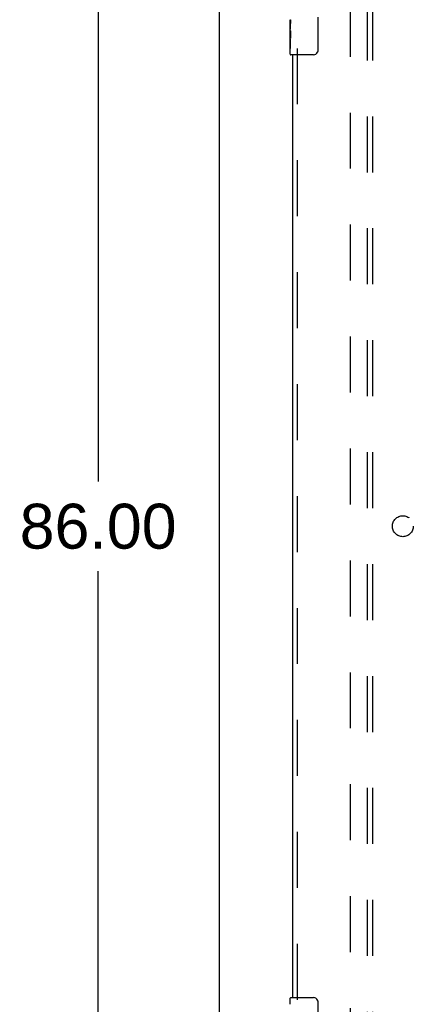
# Model space of a CAD drawing. Header units: inches. Extents: x 0 to 243, y 0 to 157.
# Tile 8 of 115: x 73 to 82, y 48 to 71. Entities that reach past the tile are written whole.
import ezdxf

# ---------------------------------------------------------------- set-up
doc = ezdxf.new("R2010")
doc.units = ezdxf.units.IN
doc.header["$LTSCALE"] = 13.357143
doc.header["$MEASUREMENT"] = 0
doc.linetypes.add('HIDDEN', pattern=[0.2, 0.1, -0.1])
doc.layers.get('0').update_dxf_attribs({"linetype": 'CONTINUOUS'})
for name, color, linetype in [('DEFAULT_2', 8, 'HIDDEN'), ('DIMENSIONS', 7, 'CONTINUOUS'), ('DOOR_ASSEMBLY', 7, 'CONTINUOUS'), ('SUBPANEL', 7, 'CONTINUOUS')]:
    doc.layers.add(name, color=color, linetype=linetype)
doc.styles.get("Standard").update_dxf_attribs({"font": 'arial.ttf'})
doc.dimstyles.new('DIMSTYLE_1', dxfattribs={"dimtxt": 1.071429, "dimasz": 1.428571, "dimexe": 0.09, "dimexo": 0.07, "dimgap": 0.0375, "dimtad": 0, "dimtih": 1, "dimtoh": 1, "dimzin": 4, "dimdsep": 46, "dimtxsty": 'Standard', "dimblk": '_FILLED', "dimblk1": '_FILLED', "dimblk2": '_FILLED', "dimcen": 0.09, "dimadec": 3, "dimazin": 1, "dimtfac": 1, "dimtdec": 3, "dimtofl": 0, "dimtmove": 0, "dimatfit": 3, "dimldrblk": '_FILLED', "dimfxl": 0, "dimtolj": 1, "dimtzin": 4, "dimarcsym": 0})

# ---------------------------------------------------------------- blocks, each defined once
blk = doc.blocks.new('_FILLED')
at = {"color": 0, "linetype": 'ByBlock'}
blk.add_solid([(0, 0), (-1, 0.2), (-1, -0.2)], dxfattribs=at)
blk = doc.blocks.new('*D10')
at = {"layer": 'DIMENSIONS', "color": 2, "linetype": 'Continuous'}
for p, q in [((76.526, 102.035), (73.232, 102.035)), ((74.518, 102.035), (74.518, 60.106)), ((74.518, 16.035), (74.518, 57.963)), ((76.526, 16.035), (73.232, 16.035))]:
    blk.add_line(p, q, dxfattribs=at)
at = {"layer": 'DIMENSIONS', "color": 2, "linetype": 'Continuous', "xscale": 1.4285714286, "yscale": 1.4285714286, "zscale": 1.4285714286}
for p, rotation in [((74.518, 102.035), 90), ((74.518, 16.035), 270)]:
    blk.add_blockref('_FILLED', p, dxfattribs=dict(at, rotation=rotation))
at = {"layer": 'DIMENSIONS', "color": 2, "linetype": 'Continuous', "insert": (74.518, 59.571), "char_height": 1.0714, "width": 3.74403, "attachment_point": 2, "line_spacing_factor": 0.9}
blk.add_mtext('86.00', dxfattribs=at)

msp = doc.modelspace()

# ---------------------------------------------------------------- linework, layer by layer
at = {"color": 3, "linetype": 'Continuous'}
msp.add_line((77.414, 16.139), (77.414, 101.931), dxfattribs=at)
at = {"layer": 'DEFAULT_2', "color": 8, "linetype": 'HIDDEN'}
msp.add_line((80.539, 19.483), (80.539, 98.587), dxfattribs=at)
at = {"layer": 'DOOR_ASSEMBLY', "color": 7, "linetype": 'Continuous'}
for p, q in [((79.104, 70.866), (79.104, 71.123)), ((79.11, 71.068), (79.104, 71.068)), ((79.111, 70.9), (79.111, 71.036)), ((79.759, 71.185), (79.759, 70.385)), ((79.104, 70.9), (79.111, 70.9)), ((79.104, 70.3), (79.104, 70.864)), ((79.106, 70.837), (79.104, 70.837)), ((79.104, 70.705), (79.11, 70.705)), ((79.104, 70.669), (79.111, 70.669)), ((79.104, 70.607), (79.111, 70.607)), ((79.111, 70.439), (79.111, 70.669)), ((79.104, 70.439), (79.111, 70.439)), ((79.659, 70.285), (79.119, 70.285)), ((79.104, 47.624), (79.104, 47.77)), ((79.119, 47.785), (79.659, 47.785)), ((79.759, 47.685), (79.759, 46.885))]:
    msp.add_line(p, q, dxfattribs=at)
at = {"layer": 'DOOR_ASSEMBLY', "color": 3, "linetype": 'Continuous'}
msp.add_line((79.164, 47.785), (79.164, 70.285), dxfattribs=at)
at = {"layer": 'DOOR_ASSEMBLY', "color": 8, "linetype": 'HIDDEN'}
msp.add_line((79.268, 70.44), (79.268, 47.63), dxfattribs=at)
at = {"layer": 'DOOR_ASSEMBLY', "color": 7, "linetype": 'Continuous'}
for points in [[(79.104, 71.124), (79.105, 71.12), (79.105, 71.116), (79.105, 71.11), (79.107, 71.097)], [(79.107, 71.097), (79.108, 71.09), (79.109, 71.081), (79.11, 71.073)], [(79.11, 71.073), (79.11, 71.064), (79.111, 71.055), (79.111, 71.046), (79.111, 71.036)], [(79.104, 70.866), (79.105, 70.858), (79.105, 70.849), (79.106, 70.839)], [(79.106, 70.839), (79.109, 70.805), (79.109, 70.793), (79.11, 70.781), (79.111, 70.768), (79.111, 70.756), (79.111, 70.743), (79.111, 70.73), (79.111, 70.717), (79.11, 70.705), (79.109, 70.692), (79.109, 70.68)], [(79.759, 70.385), (79.759, 70.379), (79.759, 70.372), (79.758, 70.366), (79.756, 70.36), (79.755, 70.354), (79.753, 70.349)], [(79.753, 47.721), (79.755, 47.715), (79.756, 47.709), (79.758, 47.703), (79.759, 47.697), (79.759, 47.691), (79.759, 47.685)]]:
    msp.add_lwpolyline(points, dxfattribs=at)
for centre, radius, start, end in [((79.119, 70.3), 0.015, 180, 270), ((79.659, 70.385), 0.1, 270, 338.7946), ((79.119, 47.77), 0.015, 90, 180), ((79.659, 47.685), 0.1, 21.1999, 90)]:
    msp.add_arc(centre, radius, start, end, dxfattribs=at)
msp.add_ellipse((79.367, 70.701), major_axis=(0.263, 0), ratio=0.432808, start_param=-3.141593, end_param=-2.961605, dxfattribs=at)
at = {"layer": 'SUBPANEL', "color": 8, "linetype": 'HIDDEN'}
for p, q in [((80.946, 22.066), (80.946, 96.004)), ((81.071, 22.066), (81.071, 96.004))]:
    msp.add_line(p, q, dxfattribs=at)
msp.add_circle((81.789, 59.035), 0.25, dxfattribs=at)

# ---------------------------------------------------------------- dimensions: what is measured, and where the dimension line sits
at = {"layer": 'DIMENSIONS', "color": 2, "linetype": 'Continuous'}
dim = msp.add_linear_dim(base=(74.518, 16.035), p1=(76.596, 102.035), p2=(76.596, 16.035), angle=270, dimstyle='DIMSTYLE_1', dxfattribs=at)
dim.commit()
dim.dimension.update_dxf_attribs({"geometry": '*D10', "text_midpoint": (74.512, 59.029), "dimtype": 160})

doc.saveas('drawing.dxf')
